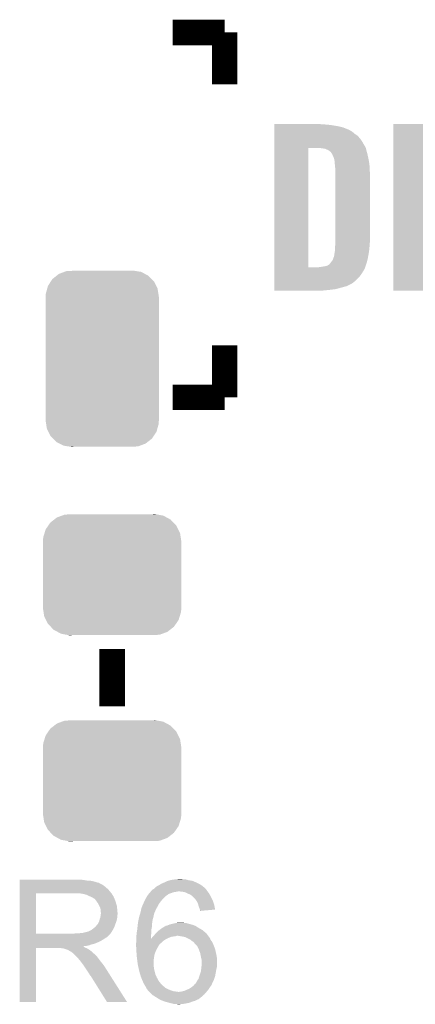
# Model space of a CAD drawing. Extents: x -1.3 to 24.2, y -3.9 to 39.7.
# Tile 19 of 42: x 12.5 to 15.7, y 8.9 to 16.8. Entities that reach past the tile are written whole.
import ezdxf

# ---------------------------------------------------------------- set-up
doc = ezdxf.new("R2010")
doc.units = 0
doc.layers.get('0').update_dxf_attribs({"linetype": 'CONTINUOUS'})
doc.layers.add('3V3_TO_5V_CLICK_V100_GTO', color=12, linetype='CONTINUOUS')
doc.layers.add('3V3_TO_5V_CLICK_V100_GTS', color=13, linetype='CONTINUOUS')

# ---------------------------------------------------------------- blocks, each defined once
blk = doc.blocks.new('CUSTOM_50')
for points in [[(-0.400444, 0.470062), (-0.377868, 0.478356), (0.407772, 0.470062), (0.364386, 0.478356)], [(-0.377868, 0.478356), (-0.311896, 0.48133), (0.364386, 0.478356), (0.348828, 0.48133)], [(0.311896, 0.48133), (0.342906, 0.482462), (0.348828, 0.48133), (0.342906, 0.482462)], [(-0.50865, 0.391118), (-0.49206, 0.415132), (0.51172, 0.391118), (0.488542, 0.415132)], [(-0.49206, 0.415132), (-0.46173, 0.438634), (0.488542, 0.415132), (0.465856, 0.438634)], [(-0.46173, 0.438634), (-0.439856, 0.455582), (0.465856, 0.438634), (0.434534, 0.455582)], [(-0.439856, 0.455582), (-0.400444, 0.470062), (0.434534, 0.455582), (0.407772, 0.470062)], [(-0.548948, 0.297656), (-0.538434, 0.331962), (0.54639, 0.297656), (0.541078, 0.331962)], [(-0.538434, 0.331962), (-0.529594, 0.360796), (0.541078, 0.331962), (0.52677, 0.360796)], [(-0.529594, 0.360796), (-0.50865, 0.391118), (0.52677, 0.360796), (0.51172, 0.391118)], [(-0.55118, 0.2667), (-0.548948, 0.297656), (0.55118, 0.2667), (0.54639, 0.297656)], [(-0.55118, 0.26543), (-0.55118, 0.2667), (0.55118, 0.26543), (0.55118, 0.2667)], [(-0.55118, -0.26543), (-0.55118, 0.26543), (0.55118, -0.26543), (0.55118, 0.26543)], [(-0.55118, -0.2667), (-0.55118, -0.26543), (0.55118, -0.2667), (0.55118, -0.26543)], [(-0.546388, -0.297652), (-0.55118, -0.2667), (0.54895, -0.297652), (0.55118, -0.2667)], [(-0.541078, -0.331962), (-0.546388, -0.297652), (0.538432, -0.331962), (0.54895, -0.297652)], [(-0.526772, -0.360792), (-0.541078, -0.331962), (0.529596, -0.360792), (0.538432, -0.331962)], [(-0.511724, -0.391118), (-0.526772, -0.360792), (0.508648, -0.391118), (0.529596, -0.360792)], [(-0.488544, -0.41513), (-0.511724, -0.391118), (0.492062, -0.41513), (0.508648, -0.391118)], [(-0.465858, -0.438634), (-0.488544, -0.41513), (0.461728, -0.438634), (0.492062, -0.41513)], [(-0.434542, -0.45558), (-0.465858, -0.438634), (0.439858, -0.45558), (0.461728, -0.438634)], [(-0.407776, -0.470064), (-0.434542, -0.45558), (0.400436, -0.470064), (0.439858, -0.45558)], [(-0.3644, -0.478356), (-0.407776, -0.470064), (0.377868, -0.478356), (0.400436, -0.470064)], [(-0.348842, -0.48133), (-0.3644, -0.478356), (0.311896, -0.48133), (0.377868, -0.478356)], [(-0.342912, -0.482464), (-0.348842, -0.48133), (-0.342912, -0.482464), (-0.311896, -0.48133)]]:
    blk.add_solid(points)
blk = doc.blocks.new('CUSTOM_53')
for points in [[(-0.408632, 0.616798), (-0.396604, 0.634998), (0.411442, 0.616798), (0.39329, 0.634998)], [(-0.396604, 0.634998), (-0.362024, 0.662578), (0.39329, 0.634998), (0.365782, 0.662578)], [(-0.362024, 0.662578), (-0.346054, 0.675314), (0.365782, 0.662578), (0.3409, 0.675314)], [(-0.346054, 0.675314), (-0.301568, 0.692038), (0.3409, 0.675314), (0.308224, 0.692038)], [(-0.301568, 0.692038), (-0.285532, 0.698066), (0.308224, 0.692038), (0.27075, 0.698066)], [(-0.285532, 0.698066), (-0.220944, 0.70104), (0.27075, 0.698066), (0.25226, 0.70104)], [(0.220944, 0.70104), (0.244388, 0.702306), (0.25226, 0.70104), (0.244388, 0.702306)], [(-0.449518, 0.518744), (-0.438318, 0.559164), (0.447144, 0.518744), (0.44075, 0.559164)], [(-0.438318, 0.559164), (-0.432252, 0.581054), (0.44075, 0.559164), (0.42962, 0.581054)], [(-0.432252, 0.581054), (-0.408632, 0.616798), (0.42962, 0.581054), (0.411442, 0.616798)], [(-0.45212, -0.4953), (-0.45212, 0.4953), (0.45212, -0.4953), (0.45212, 0.4953)], [(-0.45085, 0.4953), (-0.449518, 0.518744), (0.45085, 0.4953), (0.447144, 0.518744)], [(-0.447142, -0.51874), (-0.45085, -0.4953), (0.449518, -0.51874), (0.45085, -0.4953)], [(-0.440752, -0.559164), (-0.447142, -0.51874), (0.438316, -0.559164), (0.449518, -0.51874)], [(-0.429622, -0.58105), (-0.440752, -0.559164), (0.432254, -0.58105), (0.438316, -0.559164)], [(-0.411444, -0.616798), (-0.429622, -0.58105), (0.40863, -0.616798), (0.432254, -0.58105)], [(-0.393292, -0.634996), (-0.411444, -0.616798), (0.396606, -0.634996), (0.40863, -0.616798)], [(-0.365784, -0.662578), (-0.393292, -0.634996), (0.362022, -0.662578), (0.396606, -0.634996)], [(-0.340906, -0.675312), (-0.365784, -0.662578), (0.346056, -0.675312), (0.362022, -0.662578)], [(-0.308228, -0.69204), (-0.340906, -0.675312), (0.301562, -0.69204), (0.346056, -0.675312)], [(-0.270764, -0.698066), (-0.308228, -0.69204), (0.285534, -0.698066), (0.301562, -0.69204)], [(-0.252274, -0.70104), (-0.270764, -0.698066), (0.220944, -0.70104), (0.285534, -0.698066)], [(-0.244392, -0.702308), (-0.252274, -0.70104), (-0.244392, -0.702308), (-0.220944, -0.70104)]]:
    blk.add_solid(points)

msp = doc.modelspace()

# ---------------------------------------------------------------- linework, layer by layer
at = {"layer": '3V3_TO_5V_CLICK_V100_GTO', "const_width": 0.2032}
for points in [[(13.7414, 16.6624), (14.15542, 16.6624)], [(14.15542, 16.24838), (14.15542, 16.6624)], [(14.15542, 13.75664), (14.15542, 14.17066)], [(13.7414, 13.75664), (14.15542, 13.75664)], [(13.2588, 11.29538), (13.2588, 11.75258)]]:
    msp.add_lwpolyline(points, dxfattribs=at)
at = {"layer": '3V3_TO_5V_CLICK_V100_GTO'}
for points in [[(14.55168, 15.93088), (14.551682, 15.93342), (14.9352, 15.93088), (14.90472, 15.93342)], [(14.55168, 15.92834), (14.55168, 15.93088), (14.9733, 15.92834), (14.9352, 15.93088)], [(14.55168, 15.92326), (14.55168, 15.92834), (15.01394, 15.92326), (14.9733, 15.92834)], [(14.55168, 15.91564), (14.55168, 15.92326), (15.05966, 15.91564), (15.01394, 15.92326)], [(15.49908, 14.605022), (15.4991, 15.933398), (15.765758, 14.605022), (15.76578, 15.933398)], [(15.4991, 15.933398), (15.499102, 15.93342), (15.76578, 15.933398), (15.499102, 15.93342)], [(14.55168, 15.905478), (14.55168, 15.91564), (15.100302, 15.905478), (15.05966, 15.91564)], [(14.55168, 15.89024), (14.55168, 15.905478), (15.1384, 15.89024), (15.100302, 15.905478)], [(14.55168, 15.88262), (14.55168, 15.89024), (15.153638, 15.88262), (15.1384, 15.89024)], [(14.55168, 15.87246), (14.55168, 15.88262), (15.17142, 15.87246), (15.153638, 15.88262)], [(14.55168, 15.85722), (14.55168, 15.87246), (15.189198, 15.85722), (15.17142, 15.87246)], [(14.55168, 15.839438), (14.55168, 15.85722), (15.2146, 15.839438), (15.189198, 15.85722)], [(14.55168, 15.814038), (14.55168, 15.839438), (15.23746, 15.814038), (15.2146, 15.839438)], [(14.551678, 15.7861), (14.55168, 15.814038), (15.25524, 15.7861), (15.23746, 15.814038)], [(14.551678, 15.75562), (14.551678, 15.7861), (15.27302, 15.75562), (15.25524, 15.7861)], [(14.551662, 14.792982), (14.551678, 15.74292), (14.8209, 14.792982), (14.820922, 15.74292)], [(14.551678, 15.74292), (14.551678, 15.75562), (15.279372, 15.74292), (15.27302, 15.75562)], [(14.92758, 15.74038), (14.90218, 15.74292), (15.280642, 15.74038), (15.279372, 15.74292)], [(14.927592, 15.740378), (14.92758, 15.74038), (15.280642, 15.740378), (15.280642, 15.74038)], [(14.958062, 15.735298), (14.927592, 15.740378), (15.281912, 15.735298), (15.280642, 15.740378)], [(14.968222, 15.73022), (14.958062, 15.735298), (15.283182, 15.73022), (15.281912, 15.735298)], [(14.975842, 15.727676), (14.968222, 15.73022), (15.283818, 15.727676), (15.283182, 15.73022)], [(14.978386, 15.72514), (14.975842, 15.727676), (15.284452, 15.72514), (15.283818, 15.727676)], [(14.980926, 15.725136), (14.978386, 15.72514), (15.284452, 15.725136), (15.284452, 15.72514)], [(14.987694, 15.72006), (14.980926, 15.725136), (15.28572, 15.72006), (15.284452, 15.725136)], [(15.001242, 15.709896), (14.987694, 15.72006), (15.288494, 15.709896), (15.28572, 15.72006)], [(15.012352, 15.692122), (15.001242, 15.709896), (15.29334, 15.692122), (15.288494, 15.709896)], [(15.01394, 15.68958), (15.012352, 15.692122), (15.293886, 15.68958), (15.29334, 15.692122)], [(15.021562, 15.6718), (15.01394, 15.68958), (15.297696, 15.6718), (15.293886, 15.68958)], [(15.0241, 15.669254), (15.021562, 15.6718), (15.298242, 15.669254), (15.297696, 15.6718)], [(15.024102, 15.666718), (15.0241, 15.669254), (15.298784, 15.666718), (15.298242, 15.669254)], [(15.027488, 15.65656), (15.024102, 15.666718), (15.30096, 15.65656), (15.298784, 15.666718)], [(15.02918, 15.651478), (15.027488, 15.65656), (15.301914, 15.651478), (15.30096, 15.65656)], [(15.03172, 15.6337), (15.02918, 15.651478), (15.305248, 15.6337), (15.301914, 15.651478)], [(15.032906, 15.61592), (15.03172, 15.6337), (15.30858, 15.61592), (15.305248, 15.6337)], [(15.03426, 15.5956), (15.032906, 15.61592), (15.30971, 15.5956), (15.30858, 15.61592)], [(15.0368, 15.580358), (15.03426, 15.5956), (15.310556, 15.580358), (15.30971, 15.5956)], [(15.0368, 15.5702), (15.0368, 15.580358), (15.31112, 15.5702), (15.310556, 15.580358)], [(15.0368, 15.51686), (15.0368, 15.5702), (15.31366, 15.51686), (15.31112, 15.5702)], [(15.0368, 15.00632), (15.0368, 15.51686), (15.31366, 15.00632), (15.31366, 15.51686)], [(15.0368, 14.97838), (15.0368, 15.00632), (15.31112, 14.97838), (15.31366, 15.00632)], [(15.0368, 14.97584), (15.0368, 14.97838), (15.310938, 14.97584), (15.31112, 14.97838)], [(15.02918, 14.897098), (15.030704, 14.904722), (15.30207, 14.897098), (15.3035, 14.904722)], [(15.030704, 14.904722), (15.03172, 14.909802), (15.3035, 14.904722), (15.304176, 14.909802)], [(15.03172, 14.909802), (15.03426, 14.92758), (15.304176, 14.909802), (15.306546, 14.92758)], [(15.03426, 14.947902), (15.0368, 14.97584), (15.308942, 14.947902), (15.310938, 14.97584)], [(15.03426, 14.94282), (15.03426, 14.947902), (15.30858, 14.94282), (15.308942, 14.947902)], [(15.03426, 14.92758), (15.03426, 14.94282), (15.306546, 14.92758), (15.30858, 14.94282)], [(14.991078, 14.818356), (14.995314, 14.823442), (15.284024, 14.818356), (15.28572, 14.823442)], [(14.995314, 14.823442), (15.00378, 14.8336), (15.28572, 14.823442), (15.288258, 14.8336)], [(15.00378, 14.8336), (15.016478, 14.851378), (15.288258, 14.8336), (15.292704, 14.851378)], [(15.016478, 14.851378), (15.021096, 14.86408), (15.292704, 14.851378), (15.29588, 14.86408)], [(15.021096, 14.86408), (15.026638, 14.879318), (15.29588, 14.86408), (15.298736, 14.879318)], [(15.026638, 14.879318), (15.02664, 14.881856), (15.298736, 14.879318), (15.299212, 14.881856)], [(15.02664, 14.881856), (15.029178, 14.886936), (15.299212, 14.881856), (15.300164, 14.886936)], [(15.029178, 14.886936), (15.02918, 14.897098), (15.300164, 14.886936), (15.30207, 14.897098)], [(14.551662, 14.79296), (14.551662, 14.792982), (14.904718, 14.79296), (14.8209, 14.792982)], [(14.551662, 14.78534), (14.551662, 14.79296), (15.27302, 14.78534), (15.275558, 14.79296)], [(14.551662, 14.770098), (14.551662, 14.78534), (15.265398, 14.770098), (15.27302, 14.78534)], [(14.551662, 14.75486), (14.551662, 14.770098), (15.25524, 14.75486), (15.265398, 14.770098)], [(14.551662, 14.73454), (14.551662, 14.75486), (15.24254, 14.73454), (15.25524, 14.75486)], [(14.904718, 14.79296), (14.9225, 14.7955), (15.275558, 14.79296), (15.276406, 14.7955)], [(14.9225, 14.7955), (14.95552, 14.80058), (15.276406, 14.7955), (15.278098, 14.80058)], [(14.95552, 14.80058), (14.9733, 14.805658), (15.278098, 14.80058), (15.279792, 14.805658)], [(14.9733, 14.805658), (14.985996, 14.813278), (15.279792, 14.805658), (15.282332, 14.813278)], [(14.985996, 14.813278), (14.988526, 14.81328), (15.282332, 14.813278), (15.282332, 14.81328)], [(14.988526, 14.81328), (14.991078, 14.818356), (15.282332, 14.81328), (15.284024, 14.818356)], [(14.55166, 14.71168), (14.551662, 14.73454), (15.224758, 14.71168), (15.24254, 14.73454)], [(14.55166, 14.68882), (14.55166, 14.71168), (15.2019, 14.68882), (15.224758, 14.71168)], [(14.55166, 14.665958), (14.55166, 14.68882), (15.173958, 14.665958), (15.2019, 14.68882)], [(14.55166, 14.64818), (14.55166, 14.665958), (15.14094, 14.64818), (15.173958, 14.665958)], [(14.55166, 14.64564), (14.55166, 14.64818), (15.13586, 14.64564), (15.14094, 14.64818)], [(14.55166, 14.64056), (14.55166, 14.64564), (15.123158, 14.64056), (15.13586, 14.64564)], [(14.55166, 14.63548), (14.55166, 14.64056), (15.10284, 14.63548), (15.123158, 14.64056)], [(14.55166, 14.62786), (14.55166, 14.63548), (15.0749, 14.62786), (15.10284, 14.63548)], [(14.55166, 14.6177), (14.55166, 14.62786), (15.036798, 14.6177), (15.0749, 14.62786)], [(14.55166, 14.61262), (14.55166, 14.6177), (14.99362, 14.61262), (15.036798, 14.6177)], [(14.55166, 14.60754), (14.55166, 14.61262), (14.94282, 14.60754), (14.99362, 14.61262)], [(14.55166, 14.605022), (14.55166, 14.60754), (14.884906, 14.605022), (14.94282, 14.60754)], [(14.8844, 14.605), (14.55166, 14.605022), (14.8844, 14.605), (14.884906, 14.605022)], [(15.765758, 14.605), (15.49908, 14.605022), (15.765758, 14.605), (15.765758, 14.605022)], [(12.52222, 9.91362), (12.522222, 9.91616), (13.02766, 9.91362), (12.99972, 9.91616)], [(12.52222, 9.90854), (12.52222, 9.91362), (13.058138, 9.90854), (13.02766, 9.91362)], [(12.52222, 9.906), (12.52222, 9.90854), (13.0937, 9.906), (13.058138, 9.90854)], [(12.52222, 9.89838), (12.52222, 9.906), (13.124178, 9.89838), (13.0937, 9.906)], [(12.52222, 9.8933), (12.52222, 9.89838), (13.139422, 9.8933), (13.124178, 9.89838)], [(12.52222, 9.89076), (12.52222, 9.8933), (13.152122, 9.89076), (13.139422, 9.8933)], [(12.52222, 9.890738), (12.52222, 9.89076), (13.15466, 9.890738), (13.152122, 9.89076)], [(12.52222, 9.888214), (12.52222, 9.890738), (13.154674, 9.888214), (13.15466, 9.890738)], [(12.52222, 9.88314), (12.52222, 9.888214), (13.16482, 9.88314), (13.154674, 9.888214)], [(12.52222, 9.878058), (12.52222, 9.88314), (13.177522, 9.878058), (13.16482, 9.88314)], [(13.642842, 9.878058), (13.655038, 9.88568), (13.959842, 9.878058), (13.9446, 9.88568)], [(13.655038, 9.88568), (13.67536, 9.8933), (13.9446, 9.88568), (13.92936, 9.8933)], [(13.67536, 9.8933), (13.695682, 9.903462), (13.92936, 9.8933), (13.90497, 9.903462)], [(13.695682, 9.903462), (13.704136, 9.905998), (13.90497, 9.903462), (13.898882, 9.905998)], [(13.704136, 9.905998), (13.721078, 9.91108), (13.898882, 9.905998), (13.8684, 9.91108)], [(13.721078, 9.91108), (13.746478, 9.91616), (13.8684, 9.91108), (13.849776, 9.91616)], [(13.746478, 9.91616), (13.77188, 9.9187), (13.849776, 9.91616), (13.840464, 9.9187)], [(13.77188, 9.9187), (13.799796, 9.921238), (13.820144, 9.9187), (13.812522, 9.921238)], [(13.799796, 9.921238), (13.799818, 9.92124), (13.812522, 9.921238), (13.799818, 9.92124)], [(12.522212, 9.484382), (12.522218, 9.80692), (12.65174, 9.484382), (12.651742, 9.80692)], [(12.522218, 9.819642), (12.52222, 9.83996), (13.24356, 9.819642), (13.225782, 9.83996)], [(12.522218, 9.80694), (12.522218, 9.819642), (13.253438, 9.80694), (13.24356, 9.819642)], [(12.522218, 9.80692), (12.522218, 9.80694), (12.651742, 9.80692), (12.95908, 9.80694)], [(12.52222, 9.8679), (12.52222, 9.878058), (13.19276, 9.8679), (13.177522, 9.878058)], [(12.52222, 9.8552), (12.52222, 9.8679), (13.208, 9.8552), (13.19276, 9.8679)], [(12.52222, 9.83996), (12.52222, 9.8552), (13.225782, 9.83996), (13.208, 9.8552)], [(13.030202, 9.80186), (12.997182, 9.80694), (13.257388, 9.80186), (13.253438, 9.80694)], [(13.048842, 9.796776), (13.030202, 9.80186), (13.26134, 9.796776), (13.257388, 9.80186)], [(13.540994, 9.78916), (13.549882, 9.801858), (13.693134, 9.78916), (13.708378, 9.801858)], [(13.549882, 9.801858), (13.553438, 9.806938), (13.708378, 9.801858), (13.72616, 9.806938)], [(13.553438, 9.806938), (13.553442, 9.806942), (13.72616, 9.806938), (13.726168, 9.806942)], [(13.553442, 9.806942), (13.561056, 9.814558), (13.726168, 9.806942), (13.743938, 9.814558)], [(13.561056, 9.814558), (13.563598, 9.8171), (13.743938, 9.814558), (13.75918, 9.8171)], [(13.563598, 9.8171), (13.5636, 9.817102), (13.75918, 9.8171), (13.759188, 9.817102)], [(13.5636, 9.817102), (13.56741, 9.82218), (13.759188, 9.817102), (13.784578, 9.82218)], [(13.56741, 9.82218), (13.571222, 9.82726), (14.018896, 9.82218), (14.015086, 9.82726)], [(13.571222, 9.82726), (13.57376, 9.8298), (14.015086, 9.82726), (14.01318, 9.8298)], [(13.57376, 9.8298), (13.578842, 9.834882), (14.01318, 9.8298), (14.009792, 9.834882)], [(13.578842, 9.834882), (13.583072, 9.83742), (14.009792, 9.834882), (14.0081, 9.83742)], [(13.583072, 9.83742), (13.591542, 9.842502), (14.0081, 9.83742), (14.003018, 9.842502)], [(13.591542, 9.842502), (13.60424, 9.8552), (14.003018, 9.842502), (13.99032, 9.8552)], [(13.60424, 9.8552), (13.604242, 9.855202), (13.99032, 9.8552), (13.990318, 9.855202)], [(13.604242, 9.855202), (13.619482, 9.86536), (13.990318, 9.855202), (13.97813, 9.86536)], [(13.619482, 9.86536), (13.62456, 9.8679), (13.97813, 9.86536), (13.97508, 9.8679)], [(13.62456, 9.8679), (13.634718, 9.87298), (13.97508, 9.8679), (13.96746, 9.87298)], [(13.634718, 9.87298), (13.642842, 9.878058), (13.96746, 9.87298), (13.959842, 9.878058)], [(13.820138, 9.81964), (13.794742, 9.82218), (14.020802, 9.81964), (14.018896, 9.82218)], [(13.842998, 9.814562), (13.820138, 9.81964), (14.02461, 9.814562), (14.020802, 9.81964)], [(13.853166, 9.809478), (13.842998, 9.814562), (14.028422, 9.809478), (14.02461, 9.814562)], [(13.86332, 9.8044), (13.853166, 9.809478), (14.03147, 9.8044), (14.028422, 9.809478)], [(13.8811, 9.79678), (13.86332, 9.8044), (14.036042, 9.79678), (14.03147, 9.8044)], [(13.05814, 9.79424), (13.048842, 9.796776), (13.261344, 9.79424), (13.26134, 9.796776)], [(13.058152, 9.794234), (13.05814, 9.79424), (13.261344, 9.794234), (13.261344, 9.79424)], [(13.07846, 9.78408), (13.058152, 9.794234), (13.26896, 9.78408), (13.261344, 9.794234)], [(13.09624, 9.77646), (13.07846, 9.78408), (13.272008, 9.77646), (13.26896, 9.78408)], [(13.10471, 9.77138), (13.09624, 9.77646), (13.27404, 9.77138), (13.272008, 9.77646)], [(13.10894, 9.768842), (13.10471, 9.77138), (13.275128, 9.768842), (13.27404, 9.77138)], [(13.116564, 9.76376), (13.10894, 9.768842), (13.277306, 9.76376), (13.275128, 9.768842)], [(13.119104, 9.763752), (13.116564, 9.76376), (13.27731, 9.763752), (13.277306, 9.76376)], [(13.12672, 9.7536), (13.119104, 9.763752), (13.28166, 9.7536), (13.27731, 9.763752)], [(13.13434, 9.74344), (13.12672, 9.7536), (13.285048, 9.74344), (13.28166, 9.7536)], [(13.143412, 9.73074), (13.13434, 9.74344), (13.28928, 9.73074), (13.285048, 9.74344)], [(13.14704, 9.725658), (13.143412, 9.73074), (13.290806, 9.725658), (13.28928, 9.73074)], [(13.1572, 9.705338), (13.14704, 9.725658), (13.2969, 9.705338), (13.290806, 9.725658)], [(13.50518, 9.72058), (13.514558, 9.740902), (13.62964, 9.72058), (13.64488, 9.740902)], [(13.514558, 9.740902), (13.52042, 9.7536), (13.64488, 9.740902), (13.655764, 9.7536)], [(13.52042, 9.7536), (13.52319, 9.75868), (13.655764, 9.7536), (13.66012, 9.75868)], [(13.52319, 9.75868), (13.535662, 9.781542), (13.66012, 9.75868), (13.682982, 9.781542)], [(13.535662, 9.781542), (13.54099, 9.789154), (13.682982, 9.781542), (13.690594, 9.789154)], [(13.54099, 9.789154), (13.540994, 9.78916), (13.690594, 9.789154), (13.693134, 9.78916)], [(13.89634, 9.78662), (13.8811, 9.79678), (14.042138, 9.78662), (14.036042, 9.79678)], [(13.89888, 9.78408), (13.89634, 9.78662), (14.04366, 9.78408), (14.042138, 9.78662)], [(13.91412, 9.76884), (13.89888, 9.78408), (14.05128, 9.76884), (14.04366, 9.78408)], [(13.92428, 9.75614), (13.91412, 9.76884), (14.05763, 9.75614), (14.05128, 9.76884)], [(13.925976, 9.753598), (13.92428, 9.75614), (14.0589, 9.753598), (14.05763, 9.75614)], [(13.934438, 9.740902), (13.925976, 9.753598), (14.063436, 9.740902), (14.0589, 9.753598)], [(13.94206, 9.72566), (13.934438, 9.740902), (14.068878, 9.72566), (14.063436, 9.740902)], [(13.944238, 9.718038), (13.94206, 9.72566), (14.0716, 9.718038), (14.068878, 9.72566)], [(13.16482, 9.690096), (13.1572, 9.705338), (13.298426, 9.690096), (13.2969, 9.705338)], [(13.166272, 9.67994), (13.16482, 9.690096), (13.29944, 9.67994), (13.298426, 9.690096)], [(13.16736, 9.672318), (13.166272, 9.67994), (13.300076, 9.672318), (13.29944, 9.67994)], [(13.167362, 9.659618), (13.16736, 9.672318), (13.301134, 9.659618), (13.300076, 9.672318)], [(13.1699, 9.651996), (13.167362, 9.659618), (13.30177, 9.651996), (13.301134, 9.659618)], [(13.168446, 9.639298), (13.1699, 9.64946), (13.301978, 9.639298), (13.301978, 9.64946)], [(13.1699, 9.649462), (13.1699, 9.651996), (13.30198, 9.649462), (13.30177, 9.651996)], [(13.1699, 9.64946), (13.1699, 9.649462), (13.301978, 9.64946), (13.30198, 9.649462)], [(13.479388, 9.63676), (13.482514, 9.64692), (13.59154, 9.63676), (13.594082, 9.64692)], [(13.482514, 9.64692), (13.484858, 9.654538), (13.594082, 9.64692), (13.59662, 9.654538)], [(13.484858, 9.654538), (13.48486, 9.65454), (13.59662, 9.654538), (13.59662, 9.65454)], [(13.48486, 9.65454), (13.487036, 9.664696), (13.59662, 9.65454), (13.601698, 9.664696)], [(13.487036, 9.664696), (13.48758, 9.667234), (13.601698, 9.664696), (13.6017, 9.667234)], [(13.48758, 9.667234), (13.492482, 9.690102), (13.6017, 9.667234), (13.61417, 9.690102)], [(13.492482, 9.690102), (13.494596, 9.69518), (13.61417, 9.690102), (13.61694, 9.69518)], [(13.494596, 9.69518), (13.505178, 9.720578), (13.61694, 9.69518), (13.62964, 9.720578)], [(13.505178, 9.720578), (13.50518, 9.72058), (13.62964, 9.720578), (13.62964, 9.72058)], [(13.94714, 9.70788), (13.944238, 9.718038), (14.0735, 9.70788), (14.0716, 9.718038)], [(13.95222, 9.692638), (13.94714, 9.70788), (14.076348, 9.692638), (14.0735, 9.70788)], [(13.957298, 9.679942), (13.95222, 9.692638), (14.078722, 9.679942), (14.076348, 9.692638)], [(13.957936, 9.677398), (13.957298, 9.679942), (14.079196, 9.677398), (14.078722, 9.679942)], [(13.95984, 9.669782), (13.957936, 9.677398), (13.989496, 9.669782), (14.079196, 9.677398)], [(13.95984, 9.667264), (13.95984, 9.669782), (13.95984, 9.667264), (13.989496, 9.669782)], [(13.144498, 9.5631), (13.14704, 9.568178), (13.285122, 9.5631), (13.286968, 9.568178)], [(13.14704, 9.568178), (13.152118, 9.575798), (13.286968, 9.568178), (13.289738, 9.575798)], [(13.152118, 9.575798), (13.157198, 9.588498), (13.289738, 9.575798), (13.294356, 9.588498)], [(13.157198, 9.5885), (13.15974, 9.601198), (13.294358, 9.5885), (13.296898, 9.601198)], [(13.157198, 9.588498), (13.157198, 9.5885), (13.294356, 9.588498), (13.294358, 9.5885)], [(13.15974, 9.601198), (13.164818, 9.613898), (13.296898, 9.601198), (13.29944, 9.613898)], [(13.164818, 9.613898), (13.167358, 9.631676), (13.29944, 9.613898), (13.29944, 9.631676)], [(13.167358, 9.631676), (13.168446, 9.639298), (13.29944, 9.631676), (13.301978, 9.639298)], [(13.463172, 9.560558), (13.46708, 9.58596), (13.5763, 9.560558), (13.579928, 9.58596)], [(13.46708, 9.58596), (13.469256, 9.596118), (13.579928, 9.58596), (13.58138, 9.596118)], [(13.469256, 9.596118), (13.472522, 9.61136), (13.58138, 9.596118), (13.586458, 9.61136)], [(13.472522, 9.61136), (13.4747, 9.621518), (13.586458, 9.61136), (13.58849, 9.621518)], [(13.4747, 9.621518), (13.479388, 9.63676), (13.58849, 9.621518), (13.59154, 9.63676)], [(13.745208, 9.56564), (13.75664, 9.56818), (13.863322, 9.56564), (13.8557, 9.56818)], [(13.75664, 9.56818), (13.76933, 9.570718), (13.8557, 9.56818), (13.848082, 9.570718)], [(13.76933, 9.570718), (13.76934, 9.57072), (13.848082, 9.570718), (13.837922, 9.57072)], [(13.76934, 9.57072), (13.782042, 9.57326), (13.837922, 9.57072), (13.825222, 9.57326)], [(12.979398, 9.4869), (13.025118, 9.49198), (13.246098, 9.4869), (13.249486, 9.49198)], [(13.025118, 9.49198), (13.065758, 9.50214), (13.249486, 9.49198), (13.256262, 9.50214)], [(13.068296, 9.50214), (13.075916, 9.507218), (13.256262, 9.50214), (13.259224, 9.507218)], [(13.075916, 9.507218), (13.083538, 9.50976), (13.259224, 9.507218), (13.260706, 9.50976)], [(13.083538, 9.50976), (13.093698, 9.514838), (13.260706, 9.50976), (13.263668, 9.514838)], [(13.093698, 9.514838), (13.115922, 9.532618), (13.263668, 9.514838), (13.27404, 9.532618)], [(13.115922, 9.532618), (13.119098, 9.535158), (13.27404, 9.532618), (13.274962, 9.535158)], [(13.119098, 9.535158), (13.1318, 9.54786), (13.274962, 9.535158), (13.27958, 9.54786)], [(13.1318, 9.54786), (13.141958, 9.560558), (13.27958, 9.54786), (13.284198, 9.560558)], [(13.141958, 9.560558), (13.144498, 9.5631), (13.284198, 9.560558), (13.285122, 9.5631)], [(13.452302, 9.469122), (13.45438, 9.49198), (13.56868, 9.469122), (13.570964, 9.49198)], [(13.45438, 9.49198), (13.454802, 9.49452), (13.570964, 9.49198), (13.57122, 9.49452)], [(13.454802, 9.49452), (13.458612, 9.517378), (13.57122, 9.49452), (13.57122, 9.517378)], [(13.458612, 9.517378), (13.45946, 9.522458), (13.57122, 9.517378), (13.572348, 9.522458)], [(13.45946, 9.522458), (13.46094, 9.540238), (13.572348, 9.522458), (13.5763, 9.540238)], [(13.46094, 9.540238), (13.462, 9.55294), (13.5763, 9.540238), (13.5763, 9.55294)], [(13.462, 9.55294), (13.463172, 9.560558), (13.5763, 9.55294), (13.5763, 9.560558)], [(13.603512, 9.48436), (13.6144, 9.497062), (14.010646, 9.48436), (13.997942, 9.497062)], [(13.6144, 9.497062), (13.617362, 9.499602), (13.997942, 9.497062), (13.9954, 9.499602)], [(13.617362, 9.499602), (13.632178, 9.5123), (13.9954, 9.499602), (13.980584, 9.5123)], [(13.632178, 9.5123), (13.635564, 9.51484), (13.980584, 9.5123), (13.97762, 9.51484)], [(13.635564, 9.51484), (13.6525, 9.52754), (13.97762, 9.51484), (13.955396, 9.52754)], [(13.6525, 9.52754), (13.664696, 9.535162), (13.955396, 9.52754), (13.942058, 9.535162)], [(13.664696, 9.535162), (13.672824, 9.54024), (13.942058, 9.535162), (13.93444, 9.54024)], [(13.672824, 9.54024), (13.675366, 9.540246), (13.93444, 9.54024), (13.934432, 9.540246)], [(13.675366, 9.540246), (13.6779, 9.54278), (13.934432, 9.540246), (13.93063, 9.54278)], [(13.6779, 9.54278), (13.681706, 9.545318), (13.93063, 9.54278), (13.926822, 9.545318)], [(13.681706, 9.545318), (13.685522, 9.547862), (13.926822, 9.545318), (13.920888, 9.547862)], [(13.685522, 9.547862), (13.698222, 9.550402), (13.920888, 9.547862), (13.914964, 9.550402)], [(13.698222, 9.550402), (13.704142, 9.55294), (13.914964, 9.550402), (13.909042, 9.55294)], [(13.704142, 9.55294), (13.716, 9.558022), (13.909042, 9.55294), (13.892526, 9.558022)], [(13.716, 9.558022), (13.733778, 9.5631), (13.892526, 9.558022), (13.876022, 9.5631)], [(13.733778, 9.5631), (13.745208, 9.56564), (13.876022, 9.5631), (13.863322, 9.56564)], [(12.52221, 9.47166), (12.522212, 9.474194), (13.233378, 9.47166), (13.2334, 9.474194)], [(12.52221, 9.471654), (12.52221, 9.47166), (13.230854, 9.471654), (13.233378, 9.47166)], [(12.52221, 9.456418), (12.52221, 9.471654), (13.215616, 9.456418), (13.230854, 9.471654)], [(12.52221, 9.451338), (12.52221, 9.456418), (13.20546, 9.451338), (13.215616, 9.456418)], [(12.52221, 9.443718), (12.52221, 9.451338), (13.195298, 9.443718), (13.20546, 9.451338)], [(12.52221, 9.42848), (12.52221, 9.443718), (13.1699, 9.42848), (13.195298, 9.443718)], [(12.52221, 9.42086), (12.52221, 9.42848), (13.15466, 9.42086), (13.1699, 9.42848)], [(12.52221, 9.40562), (12.52221, 9.42086), (13.119098, 9.40562), (13.15466, 9.42086)], [(12.522212, 9.48436), (12.522212, 9.484382), (12.941298, 9.48436), (12.65174, 9.484382)], [(12.522212, 9.474194), (12.522212, 9.48436), (13.2334, 9.474194), (13.24356, 9.48436)], [(12.941298, 9.48436), (12.959064, 9.486898), (13.24356, 9.48436), (13.246098, 9.486898)], [(12.959064, 9.486898), (12.95908, 9.4869), (13.246098, 9.486898), (13.246098, 9.4869)], [(13.4493, 9.408162), (13.45184, 9.423402), (13.644882, 9.408162), (13.662026, 9.423402)], [(13.45184, 9.46404), (13.452302, 9.469122), (13.568688, 9.46404), (13.56868, 9.469122)], [(13.45184, 9.443756), (13.45184, 9.46404), (13.568718, 9.443756), (13.568688, 9.46404)], [(13.45184, 9.44372), (13.45184, 9.443756), (13.6906, 9.44372), (13.69068, 9.443756)], [(13.45184, 9.42848), (13.45184, 9.44372), (13.66774, 9.42848), (13.6906, 9.44372)], [(13.45184, 9.423402), (13.45184, 9.42848), (13.662026, 9.423402), (13.66774, 9.42848)], [(13.568718, 9.443756), (13.57122, 9.44626), (13.69068, 9.443756), (13.696314, 9.44626)], [(13.57122, 9.44626), (13.5763, 9.45388), (13.696314, 9.44626), (13.71346, 9.45388)], [(13.5763, 9.45388), (13.576302, 9.453882), (13.71346, 9.45388), (13.713464, 9.453882)], [(13.576302, 9.453882), (13.58392, 9.4615), (13.713464, 9.453882), (13.733782, 9.4615)], [(13.58392, 9.4615), (13.58646, 9.46404), (13.733782, 9.4615), (13.7541, 9.46404)], [(13.58646, 9.46404), (13.588578, 9.466582), (13.7541, 9.46404), (13.769342, 9.466582)], [(13.588578, 9.466582), (13.590692, 9.46912), (13.769342, 9.466582), (13.774424, 9.46912)], [(13.590692, 9.46912), (13.59704, 9.476738), (14.02334, 9.46912), (14.018262, 9.476738)], [(13.59704, 9.476738), (13.59916, 9.47928), (14.018262, 9.476738), (14.016992, 9.47928)], [(13.59916, 9.47928), (13.601332, 9.481816), (14.016992, 9.47928), (14.015722, 9.481816)], [(13.601332, 9.481816), (13.603508, 9.484354), (14.015722, 9.481816), (14.013186, 9.484354)], [(13.603508, 9.484354), (13.603512, 9.48436), (14.013186, 9.484354), (14.010646, 9.48436)], [(13.81252, 9.46404), (13.782038, 9.46912), (14.02715, 9.46404), (14.02334, 9.46912)], [(13.837922, 9.458958), (13.81252, 9.46404), (14.030962, 9.458958), (14.02715, 9.46404)], [(13.86078, 9.4488), (13.837922, 9.458958), (14.03858, 9.4488), (14.030962, 9.458958)], [(13.881098, 9.43864), (13.86078, 9.4488), (14.042646, 9.43864), (14.03858, 9.4488)], [(13.884148, 9.4361), (13.881098, 9.43864), (14.043662, 9.4361), (14.042646, 9.43864)], [(13.896342, 9.425938), (13.884148, 9.4361), (14.051792, 9.425938), (14.043662, 9.4361)], [(13.900576, 9.423398), (13.896342, 9.425938), (14.053822, 9.423398), (14.051792, 9.425938)], [(13.909042, 9.418318), (13.900576, 9.423398), (14.056362, 9.418318), (14.053822, 9.423398)], [(13.914122, 9.410698), (13.909042, 9.418318), (14.060172, 9.410698), (14.056362, 9.418318)], [(13.91666, 9.40816), (13.914122, 9.410698), (14.06144, 9.40816), (14.060172, 9.410698)], [(12.5222, 8.940822), (12.522208, 9.372578), (12.651718, 8.940822), (12.65174, 9.372578)], [(12.522208, 9.382758), (12.52221, 9.385266), (13.030204, 9.382758), (13.027692, 9.385266)], [(12.522208, 9.380218), (12.522208, 9.382758), (13.035282, 9.380218), (13.030204, 9.382758)], [(12.522208, 9.37514), (12.522208, 9.380218), (13.0429, 9.37514), (13.035282, 9.380218)], [(12.522208, 9.3726), (12.522208, 9.37514), (13.049252, 9.3726), (13.0429, 9.37514)], [(12.522208, 9.372578), (12.522208, 9.3726), (12.65174, 9.372578), (12.844778, 9.3726)], [(12.52221, 9.400538), (12.52221, 9.40562), (13.096238, 9.400538), (13.119098, 9.40562)], [(12.52221, 9.39292), (12.52221, 9.400538), (13.075918, 9.39292), (13.096238, 9.400538)], [(12.52221, 9.38784), (12.52221, 9.39292), (13.053058, 9.38784), (13.075918, 9.39292)], [(12.52221, 9.385266), (12.52221, 9.38784), (13.027692, 9.385266), (13.053058, 9.38784)], [(12.854938, 9.37006), (12.844778, 9.3726), (13.055602, 9.37006), (13.049252, 9.3726)], [(12.870174, 9.367526), (12.867634, 9.37006), (13.059826, 9.367526), (13.055602, 9.37006)], [(12.872716, 9.36752), (12.870174, 9.367526), (13.059836, 9.36752), (13.059826, 9.367526)], [(12.903198, 9.35736), (12.872716, 9.36752), (13.076768, 9.35736), (13.059836, 9.36752)], [(12.908278, 9.35482), (12.903198, 9.35736), (13.081, 9.35482), (13.076768, 9.35736)], [(12.913358, 9.35228), (12.908278, 9.35482), (13.084176, 9.35228), (13.081, 9.35482)], [(12.920978, 9.347202), (12.913358, 9.35228), (13.090524, 9.347202), (13.084176, 9.35228)], [(12.926056, 9.344662), (12.920978, 9.347202), (13.093698, 9.344662), (13.090524, 9.347202)], [(12.928594, 9.34466), (12.926056, 9.344662), (13.0937, 9.34466), (13.093698, 9.344662)], [(12.93114, 9.342122), (12.928594, 9.34466), (13.096238, 9.342122), (13.0937, 9.34466)], [(12.9413, 9.3345), (12.93114, 9.342122), (13.10386, 9.3345), (13.096238, 9.342122)], [(12.944476, 9.33196), (12.9413, 9.3345), (13.1064, 9.33196), (13.10386, 9.3345)], [(12.950828, 9.326878), (12.944476, 9.33196), (13.114022, 9.326878), (13.1064, 9.33196)], [(13.4493, 9.40816), (13.4493, 9.408162), (13.64488, 9.40816), (13.644882, 9.408162)], [(13.4493, 9.398002), (13.4493, 9.40816), (13.634722, 9.398002), (13.64488, 9.40816)], [(13.4493, 9.395458), (13.4493, 9.398002), (13.633194, 9.395458), (13.634722, 9.398002)], [(13.449898, 9.3853), (13.4493, 9.395458), (13.6271, 9.3853), (13.633194, 9.395458)], [(13.450944, 9.367518), (13.449898, 9.3853), (13.61694, 9.367518), (13.6271, 9.3853)], [(13.45214, 9.3472), (13.450944, 9.367518), (13.60678, 9.3472), (13.61694, 9.367518)], [(13.453784, 9.31926), (13.45214, 9.3472), (13.596622, 9.31926), (13.60678, 9.3472)], [(13.932464, 9.39038), (13.91666, 9.40816), (14.06906, 9.39038), (14.06144, 9.40816)], [(13.936982, 9.385296), (13.932464, 9.39038), (14.070968, 9.385296), (14.06906, 9.39038)], [(13.9446, 9.370062), (13.936982, 9.385296), (14.076678, 9.370062), (14.070968, 9.385296)], [(13.94968, 9.359898), (13.9446, 9.370062), (14.079584, 9.359898), (14.076678, 9.370062)], [(13.95245, 9.352282), (13.94968, 9.359898), (14.08176, 9.352282), (14.079584, 9.359898)], [(13.95984, 9.331958), (13.95245, 9.352282), (14.086278, 9.331958), (14.08176, 9.352282)], [(13.96492, 9.30656), (13.95984, 9.331958), (14.09192, 9.30656), (14.086278, 9.331958)], [(12.953998, 9.324342), (12.950828, 9.326878), (13.116558, 9.324342), (13.114022, 9.326878)], [(12.976862, 9.301478), (12.953998, 9.324342), (13.13942, 9.301478), (13.116558, 9.324342)], [(12.984478, 9.29386), (12.976862, 9.301478), (13.145136, 9.29386), (13.13942, 9.301478)], [(12.992098, 9.2837), (12.984478, 9.29386), (13.152756, 9.2837), (13.145136, 9.29386)], [(12.99337, 9.28116), (12.992098, 9.2837), (13.15466, 9.28116), (13.152756, 9.2837)], [(12.994634, 9.278634), (12.99337, 9.28116), (13.156626, 9.278634), (13.15466, 9.28116)], [(12.99717, 9.27862), (12.994634, 9.278634), (13.156636, 9.27862), (13.156626, 9.278634)], [(13.012416, 9.2583), (12.99717, 9.27862), (13.17244, 9.2583), (13.156636, 9.27862)], [(13.02766, 9.23798), (13.012416, 9.2583), (13.188696, 9.23798), (13.17244, 9.2583)], [(13.45438, 9.3091), (13.453784, 9.31926), (13.594772, 9.3091), (13.596622, 9.31926)], [(13.456604, 9.291322), (13.45438, 9.3091), (13.59154, 9.291322), (13.594772, 9.3091)], [(13.45946, 9.26846), (13.456604, 9.291322), (13.589906, 9.26846), (13.59154, 9.291322)], [(13.461276, 9.25576), (13.45946, 9.26846), (13.589, 9.25576), (13.589906, 9.26846)], [(13.46454, 9.232902), (13.461276, 9.25576), (13.589, 9.232902), (13.589, 9.25576)], [(13.964922, 9.306558), (13.96492, 9.30656), (14.09192, 9.306558), (14.09192, 9.30656)], [(13.970002, 9.2837), (13.964922, 9.306558), (14.094208, 9.2837), (14.09192, 9.306558)], [(13.970848, 9.281162), (13.970002, 9.2837), (14.09446, 9.281162), (14.094208, 9.2837)], [(13.97254, 9.276076), (13.970848, 9.281162), (14.09446, 9.276076), (14.09446, 9.281162)], [(13.97254, 9.25068), (13.97254, 9.276076), (14.09446, 9.25068), (14.09446, 9.276076)], [(13.031048, 9.232898), (13.02766, 9.23798), (13.19276, 9.232898), (13.188696, 9.23798)], [(13.049674, 9.20496), (13.031048, 9.232898), (13.21054, 9.20496), (13.19276, 9.232898)], [(13.05814, 9.19226), (13.049674, 9.20496), (13.218598, 9.19226), (13.21054, 9.20496)], [(13.07084, 9.174482), (13.05814, 9.19226), (13.229878, 9.174482), (13.218598, 9.19226)], [(13.081, 9.156698), (13.07084, 9.174482), (13.241162, 9.156698), (13.229878, 9.174482)], [(13.46454, 9.2329), (13.46454, 9.232902), (13.589002, 9.2329), (13.589, 9.232902)], [(13.468058, 9.21766), (13.46454, 9.2329), (13.59154, 9.21766), (13.589002, 9.2329)], [(13.47216, 9.199882), (13.468058, 9.21766), (13.59408, 9.199882), (13.59154, 9.21766)], [(13.47216, 9.19988), (13.47216, 9.199882), (13.594082, 9.19988), (13.59408, 9.199882)], [(13.47978, 9.1694), (13.47216, 9.19988), (13.6017, 9.1694), (13.594082, 9.19988)], [(13.95476, 9.15162), (13.964918, 9.179558), (14.080142, 9.15162), (14.085222, 9.179558)], [(13.964918, 9.179558), (13.968436, 9.20242), (14.085222, 9.179558), (14.08938, 9.20242)], [(13.968436, 9.20242), (13.97, 9.21258), (14.08938, 9.20242), (14.091636, 9.21258)], [(13.97, 9.21258), (13.970846, 9.225278), (14.091636, 9.21258), (14.09446, 9.225278)], [(13.970846, 9.225278), (13.97254, 9.25068), (14.09446, 9.225278), (14.09446, 9.25068)], [(13.083538, 9.151626), (13.081, 9.156698), (13.24438, 9.151626), (13.241162, 9.156698)], [(13.088614, 9.149082), (13.083538, 9.151626), (13.245994, 9.149082), (13.24438, 9.151626)], [(13.091162, 9.144), (13.088614, 9.149082), (13.249218, 9.144), (13.245994, 9.149082)], [(13.218158, 8.94081), (13.091162, 9.144), (13.378134, 8.94081), (13.249218, 9.144)], [(13.482828, 9.159242), (13.47978, 9.1694), (13.604238, 9.159242), (13.6017, 9.1694)], [(13.4874, 9.143998), (13.482828, 9.159242), (13.611862, 9.143998), (13.604238, 9.159242)], [(13.48943, 9.138924), (13.4874, 9.143998), (13.614398, 9.138924), (13.611862, 9.143998)], [(13.490446, 9.136384), (13.48943, 9.138924), (13.6144, 9.136384), (13.614398, 9.138924)], [(13.493496, 9.128762), (13.490446, 9.136384), (13.619478, 9.128762), (13.6144, 9.136384)], [(13.49756, 9.1186), (13.493496, 9.128762), (13.62456, 9.1186), (13.619478, 9.128762)], [(13.503002, 9.105902), (13.49756, 9.1186), (13.632178, 9.105902), (13.62456, 9.1186)], [(13.50518, 9.10082), (13.503002, 9.105902), (13.636244, 9.10082), (13.632178, 9.105902)], [(13.50899, 9.0932), (13.50518, 9.10082), (13.64234, 9.0932), (13.636244, 9.10082)], [(13.926818, 9.093198), (13.93444, 9.108438), (14.05763, 9.093198), (14.065248, 9.108438)], [(13.93444, 9.108438), (13.939884, 9.11606), (14.065248, 9.108438), (14.06906, 9.11606)], [(13.939884, 9.11606), (13.947138, 9.126216), (14.06906, 9.11606), (14.072444, 9.126216)], [(13.947138, 9.126216), (13.953234, 9.146538), (14.072444, 9.126216), (14.079218, 9.146538)], [(13.953234, 9.146538), (13.95476, 9.15162), (14.079218, 9.146538), (14.080142, 9.15162)], [(13.51534, 9.0805), (13.50899, 9.0932), (13.652924, 9.0805), (13.64234, 9.0932)], [(13.516864, 9.077962), (13.51534, 9.0805), (13.655038, 9.077962), (13.652924, 9.0805)], [(13.53058, 9.055098), (13.516864, 9.077962), (13.682478, 9.055098), (13.655038, 9.077962)], [(13.53185, 9.05256), (13.53058, 9.055098), (13.685522, 9.05256), (13.682478, 9.055098)], [(13.535658, 9.044944), (13.53185, 9.05256), (13.700754, 9.044944), (13.685522, 9.05256)], [(13.5382, 9.0424), (13.535658, 9.044944), (13.70584, 9.0424), (13.700754, 9.044944)], [(13.540738, 9.03986), (13.5382, 9.0424), (13.71219, 9.03986), (13.70584, 9.0424)], [(13.543278, 9.034784), (13.540738, 9.03986), (13.72488, 9.034784), (13.71219, 9.03986)], [(13.545822, 9.03224), (13.543278, 9.034784), (13.731238, 9.03224), (13.72488, 9.034784)], [(13.550902, 9.02716), (13.545822, 9.03224), (13.749018, 9.02716), (13.731238, 9.03224)], [(13.553442, 9.02462), (13.550902, 9.02716), (13.7668, 9.02462), (13.749018, 9.02716)], [(13.555982, 9.02208), (13.553442, 9.02462), (13.78712, 9.02208), (13.7668, 9.02462)], [(13.576302, 9.00176), (13.555982, 9.02208), (13.99286, 9.00176), (14.01064, 9.02208)], [(13.794736, 9.02208), (13.799816, 9.024618), (14.01064, 9.02208), (14.012814, 9.024618)], [(13.799816, 9.024618), (13.812518, 9.02462), (14.012814, 9.024618), (14.012816, 9.02462)], [(13.812518, 9.02462), (13.832838, 9.0297), (14.012816, 9.02462), (14.017172, 9.0297)], [(13.832838, 9.0297), (13.85062, 9.03732), (14.017172, 9.0297), (14.023704, 9.03732)], [(13.85062, 9.03732), (13.85633, 9.039858), (14.023704, 9.03732), (14.02588, 9.039858)], [(13.85633, 9.039858), (13.87348, 9.04748), (14.02588, 9.039858), (14.030642, 9.04748)], [(13.87348, 9.04748), (13.892526, 9.060178), (14.030642, 9.04748), (14.03858, 9.060178)], [(13.892526, 9.060178), (13.89634, 9.06272), (14.03858, 9.060178), (14.040612, 9.06272)], [(13.89634, 9.06272), (13.909038, 9.072878), (14.040612, 9.06272), (14.048738, 9.072878)], [(13.909038, 9.07288), (13.916656, 9.083034), (14.04874, 9.07288), (14.053816, 9.083034)], [(13.909038, 9.072878), (13.909038, 9.07288), (14.048738, 9.072878), (14.04874, 9.07288)], [(13.916656, 9.083036), (13.91666, 9.085558), (14.053818, 9.083036), (14.053818, 9.085558)], [(13.916656, 9.083034), (13.916656, 9.083036), (14.053816, 9.083034), (14.053818, 9.083036)], [(13.91666, 9.085558), (13.920808, 9.085576), (14.053818, 9.085558), (14.05382, 9.085576)], [(13.920808, 9.085576), (13.92173, 9.08558), (14.05382, 9.085576), (14.05382, 9.08558)], [(13.92173, 9.08558), (13.926818, 9.093198), (14.05382, 9.08558), (14.05763, 9.093198)], [(12.651718, 8.9408), (12.5222, 8.940822), (12.651718, 8.9408), (12.651718, 8.940822)], [(13.37814, 8.9408), (13.378134, 8.94081), (13.37814, 8.9408), (13.218158, 8.94081)], [(13.581378, 8.996682), (13.576302, 9.00176), (13.987146, 8.996682), (13.99286, 9.00176)], [(13.605762, 8.981442), (13.581378, 8.996682), (13.970002, 8.981442), (13.987146, 8.996682)], [(13.634214, 8.96366), (13.605762, 8.981442), (13.947136, 8.96366), (13.970002, 8.981442)], [(13.634224, 8.963654), (13.634214, 8.96366), (13.942054, 8.963654), (13.947136, 8.96366)], [(13.638282, 8.961118), (13.634224, 8.963654), (13.939516, 8.961118), (13.942054, 8.963654)], [(13.642338, 8.958582), (13.638282, 8.961118), (13.934444, 8.958582), (13.939516, 8.961118)], [(13.66267, 8.950958), (13.642338, 8.958582), (13.919198, 8.950958), (13.934444, 8.958582)], [(13.67621, 8.94588), (13.66267, 8.950958), (13.901418, 8.94588), (13.919198, 8.950958)], [(13.682978, 8.943342), (13.67621, 8.94588), (13.895072, 8.943342), (13.901418, 8.94588)], [(13.7033, 8.938258), (13.682978, 8.943342), (13.882362, 8.938258), (13.895072, 8.943342)], [(13.71092, 8.93572), (13.7033, 8.938258), (13.876018, 8.93572), (13.882362, 8.938258)], [(13.718538, 8.933182), (13.71092, 8.93572), (13.863328, 8.933182), (13.876018, 8.93572)], [(13.736316, 8.93064), (13.718538, 8.933182), (13.85062, 8.93064), (13.863328, 8.933182)], [(13.749016, 8.925562), (13.736316, 8.93064), (13.820152, 8.925562), (13.85062, 8.93064)], [(13.774416, 8.92556), (13.749016, 8.925562), (13.820142, 8.92556), (13.820152, 8.925562)], [(13.782038, 8.923022), (13.774416, 8.92556), (13.787148, 8.923022), (13.820142, 8.92556)], [(13.787122, 8.92302), (13.782038, 8.923022), (13.787122, 8.92302), (13.787148, 8.923022)]]:
    msp.add_solid(points, dxfattribs=at)

# ---------------------------------------------------------------- block references
at = {"layer": '3V3_TO_5V_CLICK_V100_GTS'}
for name, p in [('CUSTOM_53', (13.18006, 14.06398)), ('CUSTOM_50', (13.2588, 12.3444)), ('CUSTOM_50', (13.2588, 10.70356))]:
    msp.add_blockref(name, p, dxfattribs=at)

doc.saveas('drawing.dxf')
